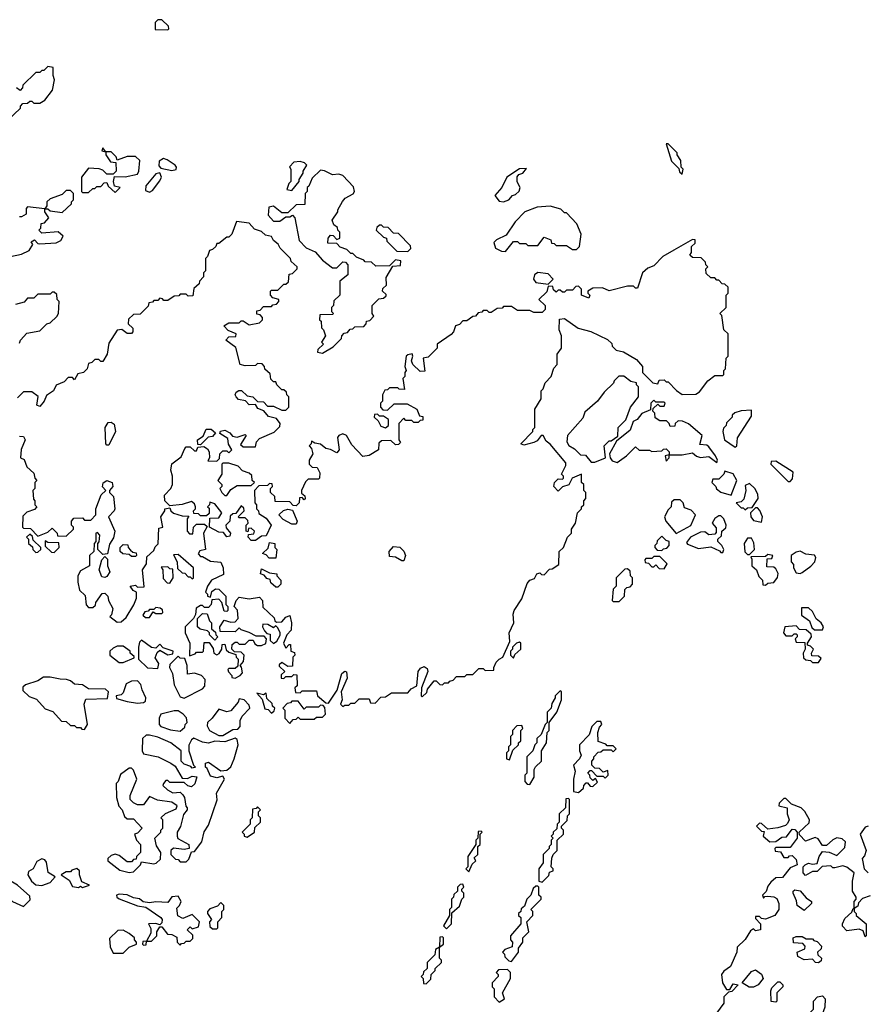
# Model space of a CAD drawing. Extents: x 2206940 to 2356632, y 511582 to 673215.
# Tile 197 of 228: x 2322156 to 2326325, y 616989 to 621830. Entities that reach past the tile are written whole.
import ezdxf

# ---------------------------------------------------------------- set-up
doc = ezdxf.new("R2010")
doc.units = 0

msp = doc.modelspace()

# ---------------------------------------------------------------- linework, layer by layer
at = {"layer": '0CON10XD'}
for points in [[(2322885, 621780), (2322890, 621785), (2322888.3, 621798.3), (2322855, 621830), (2322835, 621830), (2322823, 621817), (2322821.7, 621781.7), (2322885, 621780)], [(2322096.4, 621333.6), (2322160, 621395), (2322160, 621405), (2322171.7, 621418.3), (2322195, 621420), (2322205, 621430), (2322215, 621430), (2322225, 621420), (2322255, 621420), (2322280, 621435), (2322317, 621483), (2322327.5, 621535), (2322320, 621555), (2322320, 621595), (2322295, 621600), (2322275, 621580), (2322265, 621580), (2322255, 621570), (2322235, 621570), (2322171.7, 621508.3), (2322170, 621495), (2322158.3, 621481.7), (2322140, 621495)], [(2322625, 620980), (2322650, 621005), (2322621.7, 621011.7), (2322617.5, 621035), (2322621.7, 621058.3), (2322675, 621057.5), (2322735, 621070), (2322742.5, 621085), (2322747, 621137), (2322725, 621157.5), (2322685, 621157.5), (2322635, 621140), (2322630, 621155), (2322605, 621180), (2322580, 621180), (2322565, 621200), (2322560, 621185), (2322580, 621180), (2322580, 621165), (2322601.7, 621131.7), (2322628.3, 621128.3), (2322630, 621085), (2322615, 621070), (2322585, 621070), (2322565, 621090), (2322547, 621097), (2322495, 621100), (2322460, 621055), (2322460, 620985), (2322465, 620980), (2322495, 620980), (2322515, 621000), (2322525, 621000), (2322535, 621010), (2322555, 621010), (2322571.7, 621028.3), (2322585, 621030), (2322591.7, 621011.7), (2322625, 620980)], [(2325415, 621070), (2325420, 621095), (2325410, 621105), (2325407, 621137), (2325390, 621165), (2325390, 621175), (2325345, 621220), (2325335, 621220), (2325362.5, 621135), (2325398.3, 621098.3), (2325401.7, 621081.7), (2325415, 621070)], [(2322905, 621089.2), (2322925, 621094.2), (2322927.1, 621105), (2322921.2, 621115), (2322881.2, 621141.2), (2322862.7, 621147.3), (2322842, 621135), (2322840.8, 621110.8), (2322850, 621100), (2322905, 621089.2)], [(2323495, 620990), (2323530, 621035), (2323530, 621045), (2323550, 621075), (2323550, 621085), (2323567.5, 621115), (2323557, 621127), (2323535, 621132.5), (2323505, 621130), (2323483, 621107), (2323490, 621095), (2323490, 621035), (2323480, 621025), (2323470, 620995), (2323495, 620990)], [(2323645, 620190), (2323698.3, 620221.7), (2323738.3, 620261.7), (2323740, 620275), (2323751.7, 620288.3), (2323768.3, 620291.7), (2323781.7, 620308.3), (2323795, 620310), (2323805, 620320), (2323848.3, 620321.7), (2323860, 620335), (2323861.7, 620348.3), (2323878.3, 620351.7), (2323898.3, 620371.7), (2323890, 620385), (2323890, 620425), (2323921.7, 620458.3), (2323945, 620460), (2323958.3, 620471.7), (2323958.3, 620478.3), (2323940, 620495), (2323941.7, 620508.3), (2323960, 620525), (2323958.3, 620561.7), (2323991.7, 620618.3), (2324028.3, 620621.7), (2324030, 620645), (2324005, 620650), (2323975, 620620), (2323908.3, 620618.3), (2323887, 620637), (2323855, 620640), (2323848.3, 620648.3), (2323811.7, 620661.7), (2323795, 620680), (2323785, 620680), (2323765, 620700), (2323731.7, 620711.7), (2323715, 620730), (2323671.7, 620731.7), (2323672.5, 620755), (2323685, 620770), (2323698.3, 620768.3), (2323715, 620750), (2323730, 620755), (2323730, 620785), (2323720, 620795), (2323718.3, 620808.3), (2323701.7, 620821.7), (2323692.5, 620845), (2323720, 620885), (2323720, 620895), (2323743.6, 620936.4), (2323757, 620953), (2323796.4, 620973.6), (2323802.5, 620985), (2323798.3, 621008.3), (2323745, 621063.3), (2323725, 621070), (2323695, 621067.5), (2323655, 621087.5), (2323635, 621090), (2323595, 621050), (2323578.3, 621011.7), (2323570, 621005), (2323570, 620985), (2323560, 620975), (2323558.3, 620921.7), (2323515, 620920), (2323475, 620880), (2323445, 620880), (2323405, 620912.5), (2323381.7, 620908.3), (2323378.3, 620868.3), (2323405, 620840), (2323435, 620840), (2323465, 620860), (2323485, 620860), (2323498.3, 620868.3), (2323510, 620855), (2323530, 620745), (2323565, 620707.5), (2323609.3, 620689.3), (2323645, 620647.5), (2323695, 620610), (2323715, 620610), (2323745, 620640), (2323758.3, 620638.3), (2323770, 620625), (2323770, 620575), (2323730, 620545), (2323730, 620475), (2323701.7, 620448.3), (2323700, 620425), (2323690, 620415), (2323690, 620395), (2323700, 620385), (2323695, 620380), (2323631.7, 620378.3), (2323630, 620355), (2323638.3, 620348.3), (2323640, 620315), (2323650, 620305), (2323660, 620275), (2323640, 620245), (2323650, 620235), (2323621.7, 620208.3), (2323620, 620195), (2323645, 620190)], [(2324535, 620933.8), (2324562.5, 620945), (2324580, 620965), (2324595, 620970), (2324613, 620987), (2324617.5, 621005), (2324603, 621033), (2324603, 621057), (2324611.7, 621068.3), (2324630, 621075), (2324648.3, 621098.3), (2324615, 621097.5), (2324552.5, 621055), (2324527.5, 621005), (2324492.5, 620965), (2324515, 620937.5), (2324535, 620933.8)], [(2322795, 620981.2), (2322809.5, 620990.5), (2322845, 621037.5), (2322853.3, 621055), (2322845, 621077.5), (2322825, 621072.5), (2322776.4, 621013.6), (2322775, 620990), (2322795, 620981.2)], [(2322110, 620665), (2322165, 620677.5), (2322202.5, 620695), (2322220, 620725), (2322212.5, 620737.5), (2322228.3, 620748.3), (2322245, 620730), (2322255, 620727.5), (2322335, 620732.5), (2322357.5, 620745), (2322370, 620765), (2322345, 620787.5), (2322265, 620780), (2322250, 620795), (2322260, 620805), (2322261.7, 620828.3), (2322278.3, 620831.7), (2322300, 620855), (2322280, 620885), (2322280, 620900), (2322295, 620900), (2322305, 620890), (2322365, 620882.5), (2322410, 620925), (2322410, 620935), (2322420, 620945), (2322420, 620975), (2322405, 620990), (2322385, 620990), (2322365, 620970), (2322305, 620950), (2322290, 620935), (2322290, 620915), (2322280, 620900), (2322195, 620910), (2322188.3, 620901.7), (2322187, 620873), (2322165, 620860), (2322155, 620860)], [(2324545, 620690), (2324585, 620740), (2324605, 620740), (2324615, 620730), (2324645, 620730), (2324655, 620720), (2324705, 620720), (2324735, 620760), (2324768.3, 620748.3), (2324771.7, 620731.7), (2324785, 620730), (2324795, 620720), (2324845, 620720), (2324875, 620700), (2324895, 620700), (2324910, 620715), (2324917.5, 620775), (2324896.4, 620826.4), (2324845, 620880), (2324835, 620880), (2324818.3, 620898.3), (2324765, 620912.5), (2324701.7, 620908.3), (2324640, 620885), (2324593.6, 620836.4), (2324549.3, 620770.7), (2324501.7, 620748.3), (2324487.5, 620735), (2324497, 620707), (2324525, 620692.5), (2324545, 620690)], [(2323425, 620500), (2323455, 620530), (2323465, 620530), (2323478.3, 620541.7), (2323481.7, 620578.3), (2323498.3, 620581.7), (2323520, 620605), (2323520, 620615), (2323491.7, 620641.7), (2323487.5, 620655), (2323437, 620707), (2323426.4, 620726.4), (2323404.1, 620744.1), (2323393.6, 620763.6), (2323365, 620771.2), (2323345, 620788), (2323310.3, 620800.3), (2323285, 620830), (2323223, 620837), (2323200, 620775), (2323185, 620760), (2323175, 620760), (2323135, 620730), (2323125, 620730), (2323120, 620715), (2323105, 620700), (2323090, 620695), (2323080, 620665), (2323070, 620655), (2323070, 620595), (2323060, 620585), (2323060, 620565), (2323040, 620545), (2323038.3, 620531.7), (2323011.7, 620508.3), (2323008.3, 620471.7), (2322985, 620470), (2322975, 620480), (2322945, 620480), (2322938.3, 620471.7), (2322915, 620470), (2322885, 620450), (2322865, 620450), (2322858.3, 620458.3), (2322845, 620460), (2322835, 620450), (2322815, 620450), (2322808.3, 620441.7), (2322791.7, 620438.3), (2322788.3, 620421.7), (2322748.3, 620381.7), (2322715, 620380), (2322691.7, 620358.3), (2322690, 620335), (2322712.5, 620312.5), (2322712.5, 620295), (2322705, 620287.5), (2322685, 620286.7), (2322657.5, 620307.5), (2322635, 620303.3), (2322595, 620240), (2322586.7, 620185), (2322565, 620150), (2322555, 620150), (2322545, 620160), (2322525, 620160), (2322510, 620145), (2322495, 620140), (2322487, 620113), (2322470, 620095), (2322441.7, 620088.3), (2322425, 620060), (2322415, 620070), (2322395, 620070), (2322375, 620050), (2322335, 620032.5), (2322322.5, 620005), (2322287.5, 619982.5), (2322276.1, 619953.9), (2322255, 619927.5), (2322240, 619935), (2322247.5, 619977.5), (2322215, 620000), (2322175, 620000), (2322145, 619970)], [(2324065, 620690), (2324080, 620705), (2324078.3, 620718.3), (2324018.3, 620778.3), (2323995, 620780), (2323968.3, 620808.3), (2323945, 620810), (2323935, 620820), (2323925, 620820), (2323911.7, 620808.3), (2323910, 620795), (2323945, 620760), (2323960, 620755), (2323961.7, 620741.7), (2324011.7, 620691.7), (2324065, 620690)], [(2323745, 618452.5), (2323755, 618460), (2323775, 618460), (2323785, 618470), (2323805, 618470), (2323825, 618490), (2323875, 618490), (2323881.7, 618471.7), (2323905, 618470), (2323931.7, 618498.3), (2323955, 618500), (2323985, 618520), (2324065, 618520), (2324080.7, 618539.3), (2324110, 618555), (2324115.8, 618625), (2324128.1, 618641.9), (2324145, 618650), (2324160.5, 618640.5), (2324164, 618625), (2324132.5, 618545), (2324130, 618505), (2324135, 618500), (2324158.3, 618521.7), (2324161.7, 618538.3), (2324195, 618580), (2324205, 618580), (2324221.7, 618561.7), (2324235, 618560), (2324245, 618570), (2324265, 618570), (2324271.7, 618578.3), (2324288.3, 618581.7), (2324305, 618600), (2324345, 618600), (2324355, 618610), (2324385, 618610), (2324415, 618640), (2324435, 618640), (2324445, 618630), (2324488.3, 618631.7), (2324487.5, 618645), (2324499.3, 618670.7), (2324513.8, 618686.2), (2324532.5, 618695), (2324567, 618773), (2324563.3, 618815), (2324586.1, 618863.9), (2324582.5, 618907.5), (2324587.5, 618925), (2324625, 618982.5), (2324651.4, 619058.6), (2324665, 619073.8), (2324687.5, 619082.5), (2324700, 619105), (2324715, 619110), (2324721.7, 619101.7), (2324735, 619100), (2324761.7, 619128.3), (2324775, 619130), (2324808.3, 619151.7), (2324810, 619215), (2324830, 619235), (2324850, 619285), (2324870, 619305), (2324870, 619325), (2324890, 619355), (2324900, 619405), (2324920, 619425), (2324920, 619435), (2324930, 619445), (2324930, 619465), (2324940, 619475), (2324940, 619505), (2324930, 619515), (2324930, 619545), (2324920, 619555), (2324920, 619595), (2324873.8, 619576.2), (2324857.7, 619542.3), (2324826.4, 619533.6), (2324805, 619512.5), (2324782.5, 619535), (2324786.7, 619555), (2324805, 619572.5), (2324825, 619570), (2324830, 619575), (2324830, 619585), (2324820, 619595), (2324841.7, 619638.3), (2324841.7, 619651.7), (2324765, 619742.5), (2324745, 619757.5), (2324730, 619785), (2324720, 619785), (2324701.2, 619758.8), (2324685, 619751.2), (2324635, 619737.5), (2324620, 619745), (2324680, 619805), (2324680, 619815), (2324690, 619825), (2324690, 619915), (2324720, 619965), (2324720, 620005), (2324730, 620015), (2324740, 620045), (2324770, 620075), (2324783, 620117), (2324800, 620135), (2324800, 620185), (2324820, 620215), (2324820, 620275), (2324810, 620305), (2324811.7, 620358.3), (2324835, 620360), (2324903, 620313), (2324965, 620297.5), (2325047, 620257), (2325068.3, 620238.3), (2325070, 620225), (2325090, 620205), (2325125, 620197.5), (2325190, 620160), (2325220, 620125), (2325220, 620095), (2325270, 620045), (2325295, 620040), (2325301.7, 620058.3), (2325325, 620060), (2325335, 620050), (2325345, 620050), (2325387, 620007), (2325415, 619987.5), (2325481.7, 619988.3), (2325499.3, 620000.7), (2325540, 620055), (2325575, 620080), (2325615, 620080), (2325620, 620085), (2325620, 620105), (2325627.5, 620112.5), (2325630, 620165), (2325640, 620175), (2325640, 620285), (2325620, 620305), (2325610, 620375), (2325600, 620385), (2325630, 620415), (2325630, 620475), (2325640, 620485), (2325640, 620515), (2325625, 620530), (2325611.7, 620531.7), (2325595, 620550), (2325585, 620550), (2325575, 620560), (2325555, 620560), (2325531.7, 620581.7), (2325530, 620605), (2325540, 620615), (2325530, 620625), (2325528.3, 620638.3), (2325508.3, 620658.3), (2325465, 620660), (2325451.7, 620671.7), (2325460, 620685), (2325460, 620715), (2325478.3, 620731.7), (2325478.3, 620748.3), (2325465, 620750), (2325373, 620697), (2325320, 620665), (2325275, 620620), (2325245, 620607.5), (2325220, 620585), (2325195, 620510), (2325185, 620510), (2325175, 620520), (2325145, 620520), (2325055, 620497.5), (2325021.7, 620511.7), (2324975, 620510), (2324950, 620495), (2324950, 620485), (2324960, 620475), (2324955, 620460), (2324920, 620475), (2324920, 620505), (2324905, 620520), (2324891.7, 620518.3), (2324875, 620500), (2324845, 620500), (2324835, 620490), (2324825, 620490), (2324815, 620500), (2324805, 620500), (2324795, 620490), (2324781.7, 620501.7), (2324778.3, 620518.3), (2324755, 620520), (2324748.3, 620491.7), (2324710, 620455), (2324740, 620425), (2324740, 620405), (2324725, 620390), (2324685, 620390), (2324665, 620400), (2324605, 620400), (2324575, 620420), (2324535, 620420), (2324528.3, 620411.7), (2324505, 620410), (2324475, 620390), (2324465, 620390), (2324455, 620400), (2324435, 620400), (2324428.3, 620391.7), (2324411.7, 620388.3), (2324398.3, 620371.7), (2324385, 620370), (2324355, 620350), (2324335, 620350), (2324318.3, 620331.7), (2324300, 620325), (2324290, 620295), (2324278.3, 620281.7), (2324210, 620235), (2324210, 620215), (2324165, 620170), (2324140, 620165), (2324148.3, 620101.7), (2324125, 620100), (2324090, 620135), (2324082.5, 620152.5), (2324090, 620175), (2324086.4, 620186.4), (2324065, 620182.5), (2324057.5, 620175), (2324050, 620125), (2324057.5, 620105), (2324050, 620095), (2324050, 620075), (2324040, 620065), (2324048.3, 620011.7), (2324023, 620013), (2324015, 620020), (2323975, 620020), (2323965, 620010), (2323951.7, 620008.3), (2323940, 619985), (2323940, 619955), (2323930, 619945), (2323930, 619925), (2323941.7, 619911.7), (2323965, 619910), (2323998.3, 619941.7), (2324061.7, 619941.7), (2324110, 619915), (2324121.7, 619881.7), (2324138.3, 619878.3), (2324138.3, 619861.7), (2324125, 619860), (2324115, 619850), (2324095, 619850), (2324085, 619860), (2324055, 619860), (2324045, 619870), (2324020, 619845), (2324020, 619765), (2324028.3, 619751.7), (2324018.3, 619741.7), (2324005, 619740), (2323981.7, 619761.7), (2323935, 619760), (2323922.5, 619747.5), (2323920, 619715), (2323875, 619686.7), (2323843, 619683), (2323789.3, 619739.3), (2323762.5, 619785), (2323745, 619793.3), (2323725, 619786.2), (2323718.8, 619775), (2323727.5, 619715), (2323715, 619700), (2323685, 619717.5), (2323661.9, 619721.9), (2323635, 619743.3), (2323607.5, 619747.5), (2323591.7, 619758.3), (2323590, 619745), (2323580, 619735), (2323591.7, 619721.7), (2323597.5, 619695), (2323580, 619665), (2323580, 619645), (2323595, 619630), (2323618.3, 619628.3), (2323631.7, 619601.7), (2323630, 619575), (2323625, 619570), (2323575, 619570), (2323561.7, 619558.3), (2323542.5, 619515), (2323542.5, 619502.5), (2323558.3, 619488.3), (2323560, 619475), (2323555, 619470), (2323545, 619480), (2323531.7, 619478.3), (2323530, 619455), (2323515, 619440), (2323501.7, 619441.7), (2323485, 619460), (2323411.7, 619461.7), (2323410, 619485), (2323390, 619505), (2323390, 619525), (2323400, 619535), (2323398.3, 619548.3), (2323385, 619550), (2323375, 619540), (2323331.7, 619538.3), (2323310, 619515), (2323312.5, 619455), (2323320, 619445), (2323320, 619425), (2323330, 619415), (2323331.7, 619401.7), (2323368.3, 619378.3), (2323392.5, 619345), (2323368.3, 619291.7), (2323345, 619290), (2323315, 619270), (2323295, 619270), (2323280, 619285), (2323281.7, 619298.3), (2323308.3, 619301.7), (2323310, 619315), (2323295, 619330), (2323281.7, 619328.3), (2323278.3, 619311.7), (2323270, 619315), (2323270, 619345), (2323280, 619355), (2323278.3, 619368.3), (2323265, 619380), (2323235, 619380), (2323230, 619385), (2323260, 619415), (2323258.3, 619428.3), (2323245, 619440), (2323218.3, 619401.7), (2323205, 619400), (2323191.7, 619388.3), (2323190, 619365), (2323170, 619345), (2323171.7, 619331.7), (2323192.5, 619305), (2323189.3, 619290.7), (2323175, 619287.5), (2323158.3, 619308.3), (2323135, 619310), (2323090, 619335), (2323091.7, 619378.3), (2323135, 619380), (2323150, 619405), (2323115, 619450), (2323091.7, 619458.3), (2323090, 619445), (2323080, 619435), (2323087.5, 619427.5), (2323087.5, 619402.5), (2323075, 619390), (2323045, 619390), (2323035, 619400), (2323011.7, 619401.7), (2323010, 619415), (2323020, 619425), (2323020, 619435), (2323015, 619450), (2323001.7, 619461.7), (2322955, 619446.7), (2322895, 619440), (2322870, 619465), (2322868.3, 619491.7), (2322900, 619525), (2322907.5, 619545), (2322907.5, 619585), (2322900, 619615), (2322903.8, 619646.2), (2322949.3, 619680.7), (2322968.3, 619721.7), (2322975, 619730), (2322995, 619730), (2323015, 619710), (2323025, 619710), (2323031.7, 619728.3), (2323061.7, 619731.7), (2323079.3, 619719.3), (2323087.5, 619705), (2323090, 619675), (2323081.7, 619661.7), (2323125, 619660), (2323138.3, 619671.7), (2323140, 619695), (2323155, 619710), (2323175, 619710), (2323185, 619700), (2323200, 619715), (2323183, 619743), (2323180, 619770), (2323140, 619795), (2323143, 619807), (2323165, 619812.5), (2323189.3, 619799.3), (2323203, 619783), (2323225, 619777.5), (2323265, 619790), (2323270, 619785), (2323241.7, 619741.7), (2323255, 619730), (2323315, 619730), (2323320, 619755), (2323335, 619770), (2323408.3, 619801.7), (2323435, 619830), (2323437.5, 619845), (2323418.3, 619868.3), (2323379.3, 619879.3), (2323356.1, 619906.1), (2323327.5, 619917.5), (2323315, 619937.5), (2323285, 619936.2), (2323266.1, 619956.1), (2323232.9, 619962.9), (2323220, 619975), (2323216, 619985), (2323221.4, 619998.6), (2323233, 620007), (2323247, 620007), (2323275, 619980), (2323302.5, 619975), (2323325, 619952.5), (2323355, 619951.2), (2323375, 619930), (2323405, 619930), (2323445, 619910), (2323465, 619910), (2323480, 619925), (2323480, 619975), (2323470, 619985), (2323468.3, 619998.3), (2323455, 620010), (2323445, 620010), (2323420, 620035), (2323415, 620050), (2323405, 620050), (2323391.7, 620061.7), (2323388.3, 620088.3), (2323361.7, 620111.7), (2323360, 620125), (2323348.3, 620138.3), (2323325, 620140), (2323315, 620130), (2323265, 620127.5), (2323240, 620135), (2323218.3, 620218.3), (2323170, 620255), (2323185, 620270), (2323218.3, 620271.7), (2323220, 620285), (2323181.7, 620301.7), (2323160, 620325), (2323185, 620340), (2323235, 620340), (2323245, 620350), (2323255, 620350), (2323285, 620330), (2323335, 620340), (2323350, 620355), (2323350, 620365), (2323338.3, 620378.3), (2323321.7, 620381.7), (2323321.7, 620398.3), (2323338.3, 620401.7), (2323355, 620420), (2323395, 620420), (2323401.7, 620428.3), (2323418.3, 620431.7), (2323430, 620445), (2323430, 620455), (2323401.7, 620461.7), (2323390, 620475), (2323390, 620495), (2323395, 620500), (2323425, 620500)], [(2324755, 620530), (2324780, 620555), (2324755, 620580), (2324705, 620587.5), (2324687.5, 620575), (2324682.5, 620555), (2324695, 620537.5), (2324755, 620530)], [(2322155, 620240), (2322160, 620255), (2322191.7, 620288.3), (2322255, 620300), (2322290, 620335), (2322305, 620340), (2322339.3, 620370.7), (2322347.5, 620385), (2322350, 620445), (2322340, 620455), (2322338.3, 620478.3), (2322325, 620490), (2322315, 620490), (2322305, 620480), (2322245, 620480), (2322225, 620460), (2322195, 620460), (2322178.3, 620441.7), (2322135, 620430)], [(2324985, 619654.3), (2325037.5, 619675), (2325030, 619735), (2325055, 619760), (2325065, 619760), (2325098.3, 619781.7), (2325100, 619825), (2325137, 619863), (2325160, 619925), (2325200, 619975), (2325200, 620025), (2325190, 620035), (2325190, 620045), (2325161.7, 620051.7), (2325127, 620077), (2325103, 620077), (2325080, 620055), (2325076.4, 620043.6), (2325030.7, 619999.3), (2324997.5, 619955), (2324935, 619900), (2324925, 619870), (2324850, 619785), (2324847.5, 619755), (2324857, 619737), (2324885, 619720), (2324915, 619690), (2324938.3, 619688.3), (2324967.5, 619655), (2324985, 619654.3)], [(2325585, 619652.5), (2325587.5, 619665), (2325577.5, 619685), (2325545, 619730), (2325535, 619737.5), (2325501.7, 619741.7), (2325512.5, 619785), (2325445, 619842.5), (2325416.4, 619856.4), (2325395, 619857.5), (2325380, 619845), (2325378.3, 619831.7), (2325355, 619830), (2325350, 619845), (2325337, 619857), (2325305, 619857.5), (2325281.7, 619871.7), (2325280, 619895), (2325270, 619905), (2325271.7, 619918.3), (2325295, 619940), (2325305, 619930), (2325325, 619930), (2325330, 619945), (2325325, 619950), (2325285, 619950), (2325275, 619960), (2325260, 619945), (2325258.3, 619911.7), (2325216.4, 619893.6), (2325192.5, 619865), (2325172.5, 619855), (2325158.3, 619811.7), (2325091.7, 619758.3), (2325057.5, 619695), (2325060, 619675), (2325070.5, 619660.5), (2325095, 619653.3), (2325140, 619685), (2325185, 619730), (2325203, 619713), (2325253, 619713), (2325265, 619707.5), (2325315, 619710), (2325321.7, 619718.3), (2325335, 619720), (2325350, 619705), (2325350, 619690), (2325330, 619685), (2325335, 619660), (2325350, 619675), (2325350, 619690), (2325415, 619690), (2325465, 619700), (2325485, 619683.3), (2325505, 619676.7), (2325545, 619682.5), (2325585, 619652.5)], [(2323955, 619822.5), (2323970, 619835), (2323970, 619865), (2323945, 619880), (2323925, 619880), (2323915, 619890), (2323901.7, 619888.3), (2323900, 619875), (2323918.3, 619858.3), (2323931.7, 619831.7), (2323955, 619822.5)], [(2325675, 619727.5), (2325682.5, 619735), (2325686.2, 619773.8), (2325755, 619880), (2325755, 619910), (2325705, 619907.5), (2325673, 619897), (2325660, 619885), (2325660, 619875), (2325631.7, 619848.3), (2325630, 619835), (2325618.3, 619821.7), (2325613.8, 619805), (2325623.3, 619765), (2325675, 619727.5)], [(2322595, 619737.5), (2322585, 619737.5), (2322580, 619745), (2322576.2, 619825), (2322590.8, 619849.2), (2322605, 619851.2), (2322620.7, 619840.7), (2322626.7, 619805), (2322595, 619737.5)], [(2322155, 619782.5), (2322175, 619780), (2322182.5, 619765), (2322163, 619717), (2322160, 619675), (2322178.3, 619668.3), (2322191.7, 619631.7), (2322225, 619600), (2322230, 619575), (2322240, 619565), (2322230, 619555), (2322230, 619525), (2322220, 619515), (2322223, 619473), (2322230, 619465), (2322230, 619445), (2322240, 619435), (2322228.3, 619421.7), (2322191.7, 619408.3), (2322171.7, 619388.3), (2322170, 619335), (2322175, 619330), (2322208.3, 619328.3), (2322245, 619290), (2322295, 619310), (2322315, 619330), (2322340, 619305), (2322341.7, 619291.7), (2322385, 619290), (2322420, 619325), (2322420, 619335), (2322410, 619345), (2322410, 619365), (2322421.7, 619378.3), (2322465, 619380), (2322475, 619370), (2322505, 619370), (2322530, 619395), (2322530, 619425), (2322556.4, 619493.6), (2322580, 619515), (2322563, 619533), (2322566.4, 619553.6), (2322585, 619563.8), (2322610, 619555), (2322613.8, 619535), (2322597.5, 619515), (2322597.5, 619505), (2322617.5, 619485), (2322624, 619425), (2322621.2, 619415), (2322592.5, 619385), (2322623.3, 619315), (2322617, 619283), (2322598.3, 619251.7), (2322587, 619203), (2322565, 619200), (2322540, 619225), (2322540, 619255), (2322547, 619263), (2322550, 619295), (2322538.3, 619308.3), (2322530, 619305), (2322530, 619265), (2322522.5, 619255), (2322520, 619215), (2322500, 619195), (2322500, 619145), (2322455, 619120), (2322442.5, 619095), (2322442.5, 619065), (2322450, 619025), (2322478.3, 618998.3), (2322483, 618953), (2322495, 618940), (2322515, 618940), (2322528.3, 618951.7), (2322530, 618965), (2322561.7, 619008.3), (2322575, 619010), (2322590, 618995), (2322592.5, 618975), (2322613.3, 618935), (2322607, 618903), (2322600, 618895), (2322635, 618867.5), (2322655, 618870), (2322679.3, 618890.7), (2322717, 618953)], [(2323045, 619740), (2323031.7, 619741.7), (2323030, 619765), (2323058.3, 619781.7), (2323073.6, 619816.4), (2323097, 619817), (2323118.3, 619798.3), (2323105, 619780), (2323083, 619777), (2323045, 619740)], [(2323175, 619490), (2323195, 619520), (2323225, 619540), (2323295, 619540), (2323310, 619555), (2323300, 619565), (2323298.3, 619588.3), (2323285, 619600), (2323251.7, 619611.7), (2323230, 619635), (2323185, 619650), (2323155, 619650), (2323150, 619645), (2323150, 619595), (2323130, 619565), (2323150, 619545), (2323150, 619535), (2323140, 619525), (2323150, 619505), (2323165, 619490), (2323175, 619490)], [(2325945, 619560), (2325957, 619573), (2325960, 619605), (2325875, 619660), (2325851.7, 619658.3), (2325850, 619645), (2325935, 619560), (2325945, 619560)], [(2325655, 619492.5), (2325683.8, 619565), (2325665, 619596.7), (2325625, 619610), (2325620, 619595), (2325595, 619570), (2325565, 619570), (2325560, 619555), (2325580, 619535), (2325583.3, 619523.3), (2325605, 619507.5), (2325655, 619492.5)], [(2325725, 619420), (2325735, 619430), (2325758.3, 619431.7), (2325787.5, 619475), (2325786.4, 619496.4), (2325772.5, 619525), (2325745, 619548.8), (2325725, 619540), (2325726.7, 619515), (2325718.3, 619471.7), (2325705, 619460), (2325680, 619455), (2325705, 619430), (2325715, 619430), (2325725, 619420)], [(2325385, 619303.8), (2325457.7, 619342.3), (2325480, 619395), (2325458.3, 619418.3), (2325425, 619430), (2325420, 619455), (2325405, 619470), (2325375, 619470), (2325361.7, 619458.3), (2325360, 619435), (2325345, 619420), (2325327.5, 619385), (2325333.3, 619365), (2325385, 619303.8)], [(2322717, 618953), (2322730, 618985), (2322730, 619015), (2322713.6, 619023.6), (2322700, 619045), (2322725, 619050), (2322735, 619040), (2322768.3, 619041.7), (2322760, 619125), (2322780, 619155), (2322781.7, 619188.3), (2322815, 619220), (2322821.7, 619238.3), (2322837, 619253), (2322840, 619330), (2322860, 619335), (2322850, 619385), (2322870, 619415), (2322870, 619425), (2322895, 619430), (2322900, 619415), (2322913, 619403), (2322955, 619390), (2322988.3, 619388.3), (2322980, 619375), (2322980, 619315), (2322991.7, 619301.7), (2323008.3, 619301.7), (2323010, 619335), (2323025, 619350), (2323065, 619350), (2323078.3, 619338.3), (2323060, 619305), (2323070, 619225), (2323041.7, 619218.3), (2323033, 619203), (2323045, 619190), (2323055, 619190), (2323095, 619167.5), (2323145, 619162.5), (2323157.5, 619135), (2323158.3, 619101.7), (2323100, 619075), (2323080, 619045), (2323070, 619015), (2323080, 619005), (2323080, 618995), (2323095, 618990), (2323101.7, 619018.3), (2323118.3, 619031.7), (2323135, 619030), (2323170, 618995), (2323170, 618955), (2323180, 618945), (2323180, 618925), (2323175, 618920), (2323161.7, 618921.7), (2323150, 618965), (2323135, 618980), (2323101.7, 618978.3), (2323097.5, 618955), (2323085, 618940), (2323065, 618940), (2323055, 618950), (2323045, 618950), (2323023.6, 618936.4), (2323020, 618905), (2323010, 618885), (2322970, 618845), (2322970, 618815), (2322992.5, 618765), (2322991.7, 618701.7), (2323018.3, 618711.7), (2323025, 618720), (2323055, 618720), (2323060, 618725), (2323063, 618767), (2323088.3, 618768.3), (2323107.5, 618737.5), (2323110, 618715), (2323125, 618707.5), (2323136.4, 618713.6), (2323150, 618735), (2323151.7, 618758.3), (2323165, 618760), (2323171.7, 618731.7), (2323185, 618720), (2323218.3, 618708.3), (2323220, 618695), (2323230, 618685), (2323228.3, 618651.7), (2323215, 618640), (2323185, 618640), (2323180, 618635), (2323183, 618623), (2323200, 618605), (2323200, 618595), (2323215, 618592.5), (2323240, 618605), (2323251.7, 618618.3), (2323247, 618647), (2323240, 618655), (2323257.5, 618675), (2323260, 618705), (2323245, 618720), (2323211.7, 618721.7), (2323200, 618735), (2323201.7, 618758.3), (2323215, 618770), (2323225, 618770), (2323235, 618760), (2323265, 618760), (2323285, 618780), (2323305, 618780), (2323311.7, 618761.7), (2323325, 618752.5), (2323345, 618752.5), (2323366.4, 618763.6), (2323370, 618785), (2323358.3, 618798.3), (2323318.3, 618798.3), (2323285, 618817.5), (2323245, 618830), (2323235, 618840), (2323215, 618820), (2323141.7, 618821.7), (2323140, 618845), (2323161.7, 618878.3), (2323195, 618867.5), (2323215, 618870), (2323230, 618885), (2323227, 618927), (2323210, 618945), (2323220, 618975), (2323235, 618990), (2323285, 618982.5), (2323335, 618990), (2323350, 618975), (2323351.7, 618941.7), (2323408.3, 618888.3), (2323410, 618875), (2323418.3, 618868.3), (2323445, 618868.8), (2323465, 618892.5), (2323485, 618900), (2323493.6, 618863.6), (2323491.7, 618828.3), (2323470, 618805), (2323453.3, 618765), (2323465, 618740), (2323481.7, 618758.3), (2323488.3, 618758.3), (2323490, 618725), (2323508.3, 618718.3), (2323510, 618705), (2323500, 618695), (2323498.3, 618651.7), (2323475, 618650), (2323445, 618670), (2323431.7, 618658.3), (2323431.7, 618651.7), (2323460, 618625), (2323441.7, 618608.3), (2323441.7, 618591.7), (2323455, 618590), (2323465, 618600), (2323495, 618600), (2323505, 618610), (2323518.3, 618608.3), (2323520, 618555), (2323510, 618545), (2323511.7, 618521.7), (2323535, 618520), (2323545, 618530), (2323615, 618530), (2323620, 618505), (2323661.7, 618471.7), (2323675, 618470), (2323717, 618533), (2323740, 618615), (2323755, 618626.2), (2323763.8, 618623.8), (2323767, 618593), (2323737.5, 618525), (2323742.5, 618485), (2323733.8, 618463.8), (2323745, 618452.5)], [(2323515, 619350), (2323495, 619350), (2323451.7, 619371.7), (2323430, 619395), (2323453, 619417), (2323475, 619422.5), (2323498.3, 619418.3), (2323520, 619365), (2323515, 619350)], [(2325615, 619210), (2325620, 619225), (2325610, 619245), (2325590, 619265), (2325590, 619275), (2325608.3, 619291.7), (2325610, 619315), (2325628.3, 619331.7), (2325630, 619345), (2325620, 619375), (2325605, 619390), (2325595, 619390), (2325575, 619376.7), (2325562.5, 619355), (2325581.7, 619331.7), (2325581.7, 619308.3), (2325575, 619300), (2325545, 619297.5), (2325525, 619312.5), (2325505, 619310), (2325454.5, 619285.5), (2325435, 619260), (2325440.5, 619250.5), (2325495, 619230), (2325555, 619237.5), (2325598.3, 619218.3), (2325605, 619210), (2325615, 619210)], [(2325805, 619360), (2325810, 619385), (2325797, 619417), (2325785, 619430), (2325775, 619430), (2325750, 619405), (2325752.5, 619385), (2325765, 619367.5), (2325805, 619360)], [(2322235, 619210), (2322245, 619212.5), (2322260, 619225), (2322260, 619235), (2322221.7, 619271.7), (2322218.3, 619288.3), (2322205, 619300), (2322190, 619285), (2322200, 619275), (2322200, 619255), (2322218.3, 619238.3), (2322220, 619225), (2322235, 619210)], [(2322325, 619210), (2322350, 619235), (2322348.3, 619258.3), (2322295, 619260), (2322281.7, 619268.3), (2322281.7, 619241.7), (2322311.7, 619211.7), (2322325, 619210)], [(2322725, 619190), (2322705, 619190), (2322695, 619200), (2322663, 619203), (2322650, 619215), (2322650, 619235), (2322665, 619250), (2322688.3, 619248.3), (2322690, 619235), (2322701.7, 619221.7), (2322711.7, 619211.7), (2322728.3, 619208.3), (2322730, 619195), (2322725, 619190)], [(2323415, 619182.5), (2323383, 619183), (2323368.3, 619198.3), (2323350, 619205), (2323378.3, 619231.7), (2323385, 619260), (2323410, 619255), (2323410, 619235), (2323420, 619225), (2323415, 619182.5)], [(2325315, 619220), (2325321.7, 619228.3), (2325338.3, 619231.7), (2325350, 619245), (2325350, 619265), (2325335, 619270), (2325315, 619290), (2325291.7, 619268.3), (2325290, 619255), (2325280, 619245), (2325280, 619235), (2325291.7, 619221.7), (2325315, 619220)], [(2325745, 619200), (2325770, 619225), (2325767, 619257), (2325755, 619280), (2325735, 619280), (2325720, 619255), (2325723, 619213), (2325735, 619200), (2325745, 619200)], [(2323005, 619080), (2323010, 619085), (2323010, 619135), (2322935, 619200), (2322911.7, 619198.3), (2322930, 619165), (2322931.7, 619131.7), (2322955, 619110), (2322968.3, 619108.3), (2322985, 619090), (2322995, 619090), (2323005, 619080)], [(2324045, 619170), (2324035, 619170), (2324005, 619187.5), (2323975, 619190), (2323973.3, 619215), (2323995, 619240), (2324025, 619235.8), (2324045, 619216.7), (2324053.3, 619195), (2324045, 619170)], [(2325825, 619050), (2325835, 619060), (2325865, 619062.5), (2325883, 619087), (2325886.4, 619106.4), (2325875, 619130), (2325865, 619137.5), (2325830, 619140), (2325831.7, 619178.3), (2325855, 619180), (2325860, 619195), (2325835, 619200), (2325825, 619190), (2325751.7, 619188.3), (2325757.5, 619177.5), (2325757.5, 619145), (2325780, 619125), (2325791.7, 619091.7), (2325810, 619075), (2325811.7, 619051.7), (2325825, 619050)], [(2325995, 619107.5), (2326005, 619112.5), (2326047.7, 619142.3), (2326066.1, 619163.9), (2326072.5, 619185), (2326065, 619197.5), (2326022.5, 619202.5), (2325995, 619217.5), (2325975, 619212.5), (2325950, 619195), (2325950, 619165), (2325961.7, 619151.7), (2325962.5, 619135), (2325975, 619110), (2325995, 619107.5)], [(2322575, 619087.5), (2322560.7, 619090.7), (2322547.5, 619125), (2322560, 619175), (2322575, 619190), (2322587, 619177), (2322587.5, 619145), (2322600, 619115), (2322585, 619092.5), (2322575, 619087.5)], [(2325325, 619130), (2325340, 619155), (2325305, 619190), (2325275, 619190), (2325265, 619180), (2325235, 619180), (2325230, 619175), (2325231.7, 619161.7), (2325248.3, 619158.3), (2325265, 619140), (2325275, 619140), (2325285, 619150), (2325301.7, 619131.7), (2325325, 619130)], [(2322895, 619060), (2322910, 619085), (2322908.3, 619128.3), (2322895, 619130), (2322885, 619140), (2322851.7, 619138.3), (2322860, 619125), (2322861.7, 619081.7), (2322881.7, 619061.7), (2322895, 619060)], [(2323425, 619040), (2323415, 619040), (2323391.7, 619061.7), (2323388.3, 619078.3), (2323371.7, 619081.7), (2323358.3, 619098.3), (2323340, 619105), (2323345, 619130), (2323385, 619110), (2323420, 619105), (2323420, 619095), (2323440, 619075), (2323440, 619055), (2323425, 619040)], [(2325105, 618970), (2325130, 618995), (2325131.7, 619028.3), (2325141.7, 619038.3), (2325158.3, 619041.7), (2325170, 619055), (2325170, 619085), (2325160, 619095), (2325158.3, 619118.3), (2325145, 619130), (2325131.7, 619128.3), (2325090, 619085), (2325090, 619045), (2325075, 619030), (2325070, 618975), (2325075, 618970), (2325105, 618970)], [(2322795, 618890), (2322811.7, 618918.3), (2322825, 618910), (2322855, 618910), (2322860, 618915), (2322858.3, 618928.3), (2322847, 618937), (2322825, 618940), (2322815, 618930), (2322795, 618930), (2322788.3, 618921.7), (2322771.7, 618918.3), (2322761.7, 618901.7), (2322775, 618890), (2322795, 618890)], [(2323115, 618780), (2323090, 618805), (2323090, 618815), (2323080, 618825), (2323043, 618833), (2323030, 618845), (2323030, 618885), (2323055, 618910), (2323078.3, 618908.3), (2323090, 618875), (2323100, 618865), (2323100, 618835), (2323118.3, 618818.3), (2323120, 618805), (2323130, 618795), (2323115, 618780)], [(2326105, 618830), (2326110, 618845), (2326097.5, 618865), (2326073.3, 618883.3), (2326055, 618920), (2326035, 618937.5), (2326001.7, 618938.3), (2326001.7, 618901.7), (2326040, 618875), (2326051.7, 618841.7), (2326065, 618830), (2326105, 618830)], [(2323405, 618763.3), (2323420, 618775), (2323437, 618803), (2323437.5, 618815), (2323425, 618840), (2323415, 618850), (2323405, 618840), (2323377, 618857), (2323351.7, 618858.3), (2323350, 618845), (2323360, 618825), (2323371.7, 618811.7), (2323388.3, 618808.3), (2323388.3, 618778.3), (2323405, 618763.3)], [(2326085, 618670), (2326098.3, 618688.3), (2326085, 618700), (2326051.7, 618701.7), (2326050, 618715), (2326060, 618735), (2326045, 618750), (2326030, 618755), (2326030, 618765), (2326050, 618795), (2326048.3, 618808.3), (2326025, 618830), (2325991.7, 618831.7), (2325975, 618850), (2325920, 618845), (2325912.5, 618815), (2325925, 618800), (2325955, 618800), (2325965, 618810), (2325975, 618810), (2325980, 618805), (2325980, 618795), (2325970, 618785), (2325975, 618770), (2326018.3, 618768.3), (2326020, 618735), (2326010, 618715), (2326011.7, 618691.7), (2326023, 618683), (2326045, 618680), (2326055, 618670), (2326085, 618670)], [(2322835, 618640), (2322840, 618665), (2322822.5, 618692.5), (2322831.7, 618718.3), (2322845, 618730), (2322885, 618707.5), (2322908.3, 618711.7), (2322910, 618725), (2322861.7, 618741.7), (2322845, 618760), (2322825, 618740), (2322805, 618742.5), (2322755, 618780), (2322745, 618770), (2322740, 618745), (2322740, 618685), (2322785, 618642.5), (2322835, 618640)], [(2324585, 618690), (2324591.7, 618708.3), (2324620, 618735), (2324620, 618765), (2324615, 618770), (2324600, 618765), (2324580, 618745), (2324580, 618735), (2324570, 618725), (2324570, 618705), (2324585, 618690)], [(2322665, 618670), (2322718.3, 618691.7), (2322718.3, 618698.3), (2322700, 618715), (2322700, 618725), (2322665, 618750), (2322635, 618750), (2322615, 618740), (2322600, 618725), (2322600, 618705), (2322645, 618670), (2322665, 618670)], [(2322965, 618493.3), (2323055, 618540), (2323067, 618553), (2323067.5, 618585), (2323050, 618605), (2323016.4, 618616.4), (2322981.7, 618611.7), (2322980, 618655), (2322968.3, 618688.3), (2322945, 618690), (2322935, 618700), (2322895, 618660), (2322892.5, 618645), (2322907.5, 618615), (2322915, 618560), (2322945, 618500), (2322965, 618493.3)], [(2322475, 618340), (2322490, 618365), (2322472.5, 618465), (2322481.7, 618488.3), (2322588.3, 618491.7), (2322592.5, 618525), (2322578.3, 618538.3), (2322495, 618540), (2322465, 618560), (2322425, 618562.5), (2322405, 618580), (2322386.4, 618586.4), (2322355, 618586.7), (2322305, 618597.5), (2322273, 618597), (2322245, 618580), (2322185, 618560), (2322171.7, 618548.3), (2322171.7, 618531.7), (2322201.7, 618501.7), (2322238.3, 618488.3), (2322281.7, 618441.7), (2322318.3, 618428.3), (2322361.7, 618381.7), (2322385, 618380), (2322405, 618360), (2322425, 618360), (2322435, 618350), (2322455, 618350), (2322461.7, 618341.7), (2322475, 618340)], [(2322735, 618470), (2322765, 618472.5), (2322775, 618480), (2322776.4, 618496.4), (2322757.5, 618535), (2322751.7, 618561.7), (2322735, 618580), (2322705, 618577.5), (2322680, 618565), (2322665, 618520), (2322655, 618510), (2322630, 618505), (2322631.7, 618491.7), (2322685, 618477.5), (2322735, 618470)], [(2323395, 618420), (2323408.3, 618431.7), (2323410, 618445), (2323400, 618455), (2323398.3, 618468.3), (2323371.7, 618491.7), (2323368.3, 618518.3), (2323355, 618510), (2323321.7, 618518.3), (2323348.3, 618488.3), (2323361.7, 618441.7), (2323378.3, 618438.3), (2323395, 618420)], [(2324665, 618070), (2324686.7, 618105), (2324687, 618143), (2324693.3, 618156.7), (2324722.5, 618185), (2324722.5, 618235), (2324747.5, 618275), (2324750, 618325), (2324760, 618335), (2324760, 618375), (2324797.5, 618425), (2324820, 618485), (2324820, 618525), (2324815, 618530), (2324790, 618505), (2324790, 618495), (2324773, 618467), (2324770, 618445), (2324750, 618425), (2324750, 618375), (2324740, 618365), (2324720, 618315), (2324700, 618295), (2324700, 618275), (2324690, 618265), (2324680, 618235), (2324650, 618205), (2324650, 618125), (2324640, 618115), (2324640, 618085), (2324651.7, 618071.7), (2324665, 618070)], [(2323155, 618310), (2323205, 618340), (2323228.3, 618341.7), (2323240, 618355), (2323240, 618385), (2323250, 618405), (2323287.5, 618445), (2323285, 618460), (2323260, 618485), (2323235, 618490), (2323230, 618475), (2323195, 618432.5), (2323175, 618427.5), (2323135, 618440), (2323102.5, 618395), (2323080, 618375), (2323078.3, 618358.3), (2323090, 618335), (2323135, 618310), (2323155, 618310)], [(2323485, 618370), (2323501.7, 618388.3), (2323515, 618390), (2323525, 618400), (2323535, 618390), (2323605, 618390), (2323615, 618400), (2323645, 618400), (2323660, 618415), (2323657.5, 618447.5), (2323648.3, 618458.3), (2323635, 618460), (2323625, 618450), (2323565, 618450), (2323555, 618440), (2323525, 618480), (2323495, 618480), (2323488.3, 618471.7), (2323471.7, 618468.3), (2323450, 618445), (2323460, 618435), (2323460, 618395), (2323485, 618370)], [(2322945, 618332.5), (2322968.3, 618351.7), (2322970, 618365), (2322980, 618375), (2322977, 618397), (2322960, 618415), (2322935, 618432.5), (2322915, 618432.5), (2322850, 618415), (2322842.5, 618395), (2322842.5, 618365), (2322850, 618355), (2322898.3, 618338.3), (2322945, 618332.5)], [(2324905, 618030), (2324928.3, 618051.7), (2324930, 618065), (2324941.7, 618078.3), (2324948.3, 618078.3), (2324961.7, 618061.7), (2324975, 618060), (2324998.3, 618081.7), (2324988.3, 618098.3), (2324975, 618090), (2324961.7, 618101.7), (2324960, 618115), (2324950, 618125), (2324961.7, 618138.3), (2324968.3, 618138.3), (2324995, 618110), (2325025, 618110), (2325035, 618100), (2325050, 618115), (2325048.3, 618138.3), (2325025, 618130), (2325008.3, 618148.3), (2324985, 618150), (2324970, 618165), (2324970, 618185), (2324980, 618195), (2324980, 618205), (2325001.7, 618228.3), (2325015, 618230), (2325025, 618240), (2325065, 618240), (2325075, 618230), (2325090, 618245), (2325075, 618260), (2325045, 618260), (2325038.3, 618268.3), (2325001.7, 618281.7), (2325000, 618325), (2325008.3, 618351.7), (2325020, 618365), (2325015, 618380), (2324995, 618380), (2324970, 618355), (2324957, 618313), (2324910, 618265), (2324910, 618235), (2324917, 618213), (2324910, 618195), (2324880, 618165), (2324887.5, 618135), (2324880, 618095), (2324880, 618035), (2324905, 618030)], [(2324565, 618190), (2324581.7, 618238.3), (2324610, 618265), (2324610, 618275), (2324620, 618285), (2324620, 618335), (2324630, 618345), (2324625, 618360), (2324601.7, 618358.3), (2324580, 618335), (2324580, 618315), (2324570, 618305), (2324570, 618265), (2324560, 618255), (2324560, 618235), (2324550, 618225), (2324550, 618195), (2324565, 618190)], [(2322975, 617690), (2322988.3, 617701.7), (2323001.7, 617738.3), (2323015, 617740), (2323051.7, 617788.3), (2323063, 617837), (2323085, 617870), (2323126.4, 617993.6), (2323123.6, 618026.4), (2323162.5, 618095), (2323155, 618110), (2323125, 618102.5), (2323095, 618110), (2323078.3, 618148.3), (2323070, 618155), (2323070, 618175), (2323085, 618180), (2323145, 618137.5), (2323175, 618140), (2323194, 618156), (2323211.2, 618195), (2323230, 618265), (2323225, 618290), (2323215, 618297.5), (2323165, 618280), (2323115, 618282.5), (2323085, 618273.3), (2323055, 618277.5), (2323013, 618297), (2323000.7, 618289.3), (2322987, 618263), (2322987.5, 618235), (2323010, 618165), (2323020, 618155), (2323005, 618150), (2322998.3, 618158.3), (2322965, 618170), (2322950, 618185), (2322950, 618235), (2322900, 618275), (2322835, 618302.5), (2322795, 618312.5), (2322778.3, 618311.7), (2322760, 618295), (2322757.5, 618235), (2322765, 618220), (2322836.2, 618206.2), (2322900, 618175), (2322920, 618160), (2322955, 618100), (2322981.7, 618098.3), (2323005, 618110), (2323027.5, 618107.5), (2323017, 618073), (2323001.7, 618058.3), (2322983, 618063), (2322965, 618080), (2322895, 618080), (2322885, 618090), (2322875, 618090), (2322862.5, 618075), (2322860, 618065), (2322883, 618043), (2322908.3, 618028.3), (2322945, 618032.5), (2322958.3, 618018.3), (2322966.2, 618005), (2322973, 617963), (2322980, 617955), (2322980, 617945), (2322961.7, 617921.7), (2322947, 617863), (2322930, 617835), (2322930, 617815), (2322933.3, 617803.3), (2322987.5, 617775), (2322990, 617755), (2322965, 617750), (2322913, 617757), (2322900, 617745), (2322900, 617725), (2322921.7, 617701.7), (2322935, 617700), (2322945, 617690), (2322975, 617690)], [(2322695, 617637.5), (2322715, 617640), (2322750, 617675), (2322755, 617690), (2322815, 617680), (2322827, 617683), (2322848.3, 617701.7), (2322850, 617735), (2322828.3, 617768.3), (2322820, 617805), (2322850, 617835), (2322850, 617845), (2322860, 617855), (2322860, 617895), (2322850, 617905), (2322873, 617927), (2322925, 617950), (2322930, 617965), (2322905, 617982.5), (2322833, 617993), (2322795, 618010), (2322765, 617970), (2322735, 617970), (2322715, 617980), (2322700, 617995), (2322700, 618015), (2322732.5, 618095), (2322715, 618140), (2322705, 618150), (2322695, 618150), (2322651.7, 618118.3), (2322640, 618085), (2322630, 618075), (2322632.5, 618005), (2322643, 617963), (2322660, 617945), (2322671.7, 617911.7), (2322685, 617900), (2322715, 617900), (2322757.5, 617855), (2322735, 617830), (2322720, 617825), (2322730, 617795), (2322750, 617775), (2322750, 617735), (2322730, 617715), (2322728.3, 617701.7), (2322715, 617700), (2322705, 617690), (2322685, 617690), (2322645, 617720), (2322625, 617727.5), (2322605, 617720), (2322590, 617705), (2322590, 617695), (2322648.3, 617648.3), (2322695, 617637.5)], [(2324725, 617590), (2324758.3, 617621.7), (2324761.7, 617638.3), (2324780, 617645), (2324780, 617655), (2324770, 617665), (2324773, 617707), (2324780, 617725), (2324800, 617745), (2324800, 617795), (2324830, 617825), (2324830, 617845), (2324820, 617855), (2324820, 617865), (2324848.3, 617891.7), (2324850, 617915), (2324860, 617925), (2324860, 617995), (2324855, 618000), (2324841.7, 617998.3), (2324840, 617955), (2324810, 617925), (2324810, 617885), (2324800, 617875), (2324798.3, 617851.7), (2324780, 617835), (2324780, 617825), (2324770, 617815), (2324780, 617805), (2324770, 617795), (2324770, 617775), (2324760, 617765), (2324760, 617755), (2324730, 617725), (2324730, 617685), (2324710, 617655), (2324710, 617595), (2324725, 617590)], [(2326338.3, 617521.7), (2326301.7, 617508.3), (2326281.7, 617488.3), (2326278.3, 617471.7), (2326260, 617460), (2326260, 617495), (2326270, 617505), (2326270, 617515), (2326252.5, 617545), (2326252.5, 617595), (2326260, 617635), (2326225, 617662.5), (2326205, 617670), (2326165, 617660), (2326155, 617660), (2326145, 617670), (2326103, 617667), (2326078.3, 617641.7), (2326055, 617642.5), (2326021.7, 617621.7), (2326010, 617635), (2326010, 617665), (2326020, 617675), (2326035, 617682.5), (2326055, 617677.5), (2326078.3, 617681.7), (2326087.5, 617715), (2326105, 617740), (2326137, 617737), (2326175, 617720), (2326215, 617760), (2326217.5, 617787.5), (2326201.7, 617801.7), (2326175, 617807.5), (2326155, 617797.5), (2326125, 617770), (2326105, 617770), (2326083, 617803), (2326069.3, 617809.3), (2326021.7, 617791.7), (2325991.7, 617821.7), (2325990, 617835), (2326038.3, 617881.7), (2326040, 617895), (2326017, 617937), (2326000, 617955), (2325952.5, 617972.5), (2325925, 618000), (2325915, 618000), (2325891.7, 617978.3), (2325890, 617965), (2325930, 617955), (2325930, 617925), (2325940, 617895), (2325933, 617877), (2325922.5, 617867.5), (2325885, 617856.7), (2325835, 617850), (2325805, 617877.5), (2325795, 617880), (2325780, 617865), (2325805, 617840), (2325818.3, 617838.3), (2325812.5, 617815), (2325845, 617787.5), (2325875, 617790), (2325905, 617810), (2325927, 617813), (2325955, 617850), (2325968.3, 617848.3), (2325980, 617835), (2325980, 617805), (2325945, 617760), (2325875, 617760), (2325870, 617755), (2325871.7, 617741.7), (2325898.3, 617738.3), (2325915, 617710), (2325935, 617710), (2325941.7, 617718.3), (2325955, 617720), (2325975, 617700), (2325980, 617675), (2325945, 617660), (2325908.3, 617611.7), (2325875, 617610), (2325850.7, 617589.3), (2325835, 617570), (2325827, 617543), (2325810, 617525), (2325815, 617510), (2325821.7, 617518.3), (2325835, 617520), (2325865, 617517.5), (2325879.3, 617509.3), (2325890, 617485), (2325890, 617455), (2325870, 617425), (2325825, 617407.5), (2325805, 617410), (2325795, 617420), (2325775, 617420), (2325775, 617410), (2325800, 617385), (2325800, 617355), (2325775, 617350), (2325765, 617360), (2325750.7, 617349.3), (2325725, 617307.5), (2325685, 617270), (2325682.5, 617245), (2325651.4, 617175), (2325618.8, 617151.2), (2325607.5, 617135), (2325612.5, 617095), (2325631.7, 617061.7), (2325648.3, 617061.7), (2325665, 617090), (2325690, 617085), (2325658.3, 617051.7), (2325641.7, 617048.3), (2325620, 617025), (2325620, 616995), (2325582.5, 616945)], [(2323275, 617810), (2323310, 617835), (2323311.7, 617858.3), (2323340, 617885), (2323340, 617905), (2323330, 617915), (2323330, 617935), (2323340, 617945), (2323325, 617960), (2323318.3, 617951.7), (2323301.7, 617948.3), (2323300, 617905), (2323290, 617895), (2323290, 617875), (2323250, 617835), (2323260, 617825), (2323260, 617815), (2323275, 617810)], [(2326330, 617865), (2326315, 617860), (2326290, 617825), (2326320, 617745), (2326311.7, 617718.3), (2326300, 617705), (2326310, 617655), (2326330, 617635)], [(2324365, 617640), (2324381.7, 617678.3), (2324400, 617695), (2324391.7, 617708.3), (2324410, 617725), (2324410, 617765), (2324420, 617775), (2324420, 617825), (2324430, 617835), (2324425, 617840), (2324411.7, 617838.3), (2324410, 617805), (2324400, 617795), (2324400, 617775), (2324360, 617715), (2324360, 617665), (2324350, 617655), (2324365, 617640)], [(2322265, 617573.3), (2322305, 617587.5), (2322330, 617615), (2322296.4, 617636.4), (2322287.7, 617687.7), (2322279.2, 617699.2), (2322265, 617703.8), (2322239.4, 617690.6), (2322222.5, 617655), (2322198.8, 617641.2), (2322196, 617625), (2322213.8, 617595), (2322235, 617576.7), (2322265, 617573.3)], [(2322465, 617562.5), (2322500, 617575), (2322461.7, 617591.7), (2322450, 617625), (2322450, 617645), (2322437, 617657), (2322411.7, 617648.3), (2322405, 617640), (2322385, 617640), (2322360, 617625), (2322399.3, 617599.3), (2322415, 617567.5), (2322445, 617562.5), (2322455, 617570), (2322465, 617562.5)], [(2322175, 617470), (2322207, 617503), (2322205, 617520), (2322145, 617573.8), (2322085, 617610), (2322075, 617610), (2322055, 617590), (2322050, 617565), (2322120, 617495), (2322175, 617470)], [(2324255, 617360), (2324280, 617385), (2324281.7, 617438.3), (2324318.3, 617471.7), (2324330, 617505), (2324340, 617515), (2324340, 617535), (2324330, 617545), (2324330, 617555), (2324340, 617565), (2324335, 617580), (2324321.7, 617578.3), (2324310, 617565), (2324310, 617545), (2324291.7, 617528.3), (2324290, 617515), (2324280, 617505), (2324280, 617465), (2324270, 617455), (2324270, 617425), (2324240, 617375), (2324255, 617360)], [(2324575, 617200), (2324610, 617245), (2324610, 617265), (2324630, 617295), (2324630, 617315), (2324660, 617345), (2324650, 617395), (2324680, 617425), (2324680, 617445), (2324670, 617455), (2324720, 617505), (2324720, 617515), (2324710, 617525), (2324710, 617565), (2324705, 617570), (2324695, 617570), (2324681.7, 617558.3), (2324670, 617525), (2324650, 617505), (2324638.3, 617471.7), (2324621.7, 617458.3), (2324620, 617445), (2324610, 617435), (2324610, 617425), (2324620, 617415), (2324620, 617385), (2324570, 617325), (2324570, 617305), (2324580, 617295), (2324578.3, 617271.7), (2324541.7, 617258.3), (2324530, 617245), (2324540, 617235), (2324541.7, 617221.7), (2324561.7, 617201.7), (2324575, 617200)], [(2326015, 617450), (2325980, 617475), (2325977, 617497), (2325960, 617535), (2325960, 617545), (2325968.3, 617551.7), (2325995, 617547.5), (2326025, 617512.5), (2326050, 617495), (2326050, 617485), (2326015, 617450)], [(2322945, 617280), (2322951.7, 617288.3), (2322965, 617290), (2322975, 617300), (2322995, 617300), (2323008.3, 617311.7), (2323008.3, 617328.3), (2322980, 617355), (2322995, 617370), (2323005, 617360), (2323035, 617370), (2323040, 617395), (2323005, 617430), (2322958.8, 617411.2), (2322934.4, 617424.4), (2322928.3, 617461.7), (2322942.5, 617475), (2322950, 617495), (2322935, 617520), (2322905, 617517.5), (2322885, 617490), (2322825, 617493.3), (2322795, 617487.5), (2322763, 617493), (2322745, 617507.5), (2322715, 617512.5), (2322685, 617527.5), (2322645, 617530), (2322632.5, 617525), (2322633.3, 617515), (2322645, 617506.7), (2322735, 617473.3), (2322776.2, 617466.2), (2322850, 617415), (2322856.2, 617405), (2322855, 617390), (2322845, 617380), (2322825, 617386.7), (2322790, 617385), (2322801.7, 617361.7), (2322801.7, 617338.3), (2322780, 617300), (2322761.7, 617298.3), (2322760, 617285), (2322765, 617280), (2322778.3, 617281.7), (2322780, 617300), (2322805, 617300), (2322830, 617325), (2322830, 617345), (2322845, 617370), (2322855, 617370), (2322883, 617333), (2322905, 617332.5), (2322928.3, 617318.3), (2322930, 617295), (2322945, 617280)], [(2323125, 617360), (2323130, 617365), (2323130, 617395), (2323150, 617415), (2323150, 617445), (2323160, 617455), (2323160, 617475), (2323145, 617490), (2323128.3, 617471.7), (2323091.7, 617458.3), (2323080, 617445), (2323080, 617435), (2323100, 617405), (2323090, 617395), (2323091.7, 617371.7), (2323105, 617360), (2323125, 617360)], [(2326315, 617320), (2326305, 617350), (2326285, 617357.5), (2326225, 617350), (2326203, 617373), (2326202.5, 617385), (2326215, 617410), (2326248.3, 617441.7), (2326255, 617460), (2326260, 617460), (2326260, 617445), (2326270, 617435), (2326270, 617425), (2326320, 617385), (2326320, 617325), (2326315, 617320)], [(2322665, 617240), (2322695, 617270), (2322730, 617285), (2322730, 617295), (2322720, 617305), (2322720, 617315), (2322695, 617337.5), (2322665, 617352.5), (2322638.3, 617351.7), (2322598.3, 617311.7), (2322600.7, 617270.7), (2322615, 617240), (2322665, 617240)], [(2324155, 617090), (2324178.3, 617111.7), (2324180, 617135), (2324200, 617155), (2324200, 617165), (2324230, 617195), (2324230, 617205), (2324220, 617215), (2324220, 617270), (2324240, 617285), (2324240, 617315), (2324235, 617320), (2324221.7, 617318.3), (2324220, 617270), (2324201.7, 617258.3), (2324198.3, 617231.7), (2324160, 617195), (2324160, 617165), (2324141.7, 617148.3), (2324140, 617135), (2324130, 617125), (2324140, 617115), (2324141.7, 617091.7), (2324155, 617090)], [(2326085, 617192.5), (2326070, 617195), (2326055, 617210), (2326015, 617207.5), (2325983.6, 617223.6), (2325980, 617245), (2326018.3, 617261.7), (2326020, 617275), (2326007.5, 617287.5), (2325961.7, 617291.7), (2325960, 617315), (2325975, 617322.5), (2326005, 617322.5), (2326025, 617310), (2326055, 617310), (2326061.7, 617301.7), (2326078.3, 617298.3), (2326100, 617275), (2326098.3, 617261.7), (2326080, 617245), (2326081.7, 617231.7), (2326100, 617215), (2326098.3, 617201.7), (2326085, 617192.5)], [(2324515, 617000), (2324540, 617015), (2324530, 617045), (2324570, 617115), (2324570, 617145), (2324555, 617160), (2324511.7, 617158.3), (2324500, 617145), (2324510, 617135), (2324510, 617125), (2324480, 617095), (2324480, 617075), (2324490, 617065), (2324490, 617025), (2324515, 617000)], [(2325765, 617073.3), (2325743.6, 617073.6), (2325710, 617095), (2325755, 617150), (2325775, 617157.5), (2325805, 617137.5), (2325812.5, 617115), (2325787.5, 617085), (2325765, 617073.3)], [(2325875, 617000), (2325852.5, 617002.5), (2325850, 617055), (2325855, 617070), (2325885, 617100), (2325895, 617100), (2325910, 617085), (2325910, 617075), (2325880, 617045), (2325880, 617005), (2325875, 617000)], [(2326045, 616790), (2326033, 616803), (2326027.5, 616825), (2326030, 616885), (2326000, 616915), (2326000, 616925), (2326028.3, 616931.7), (2326060, 616965), (2326060, 617005), (2326080, 617025), (2326105, 617030), (2326117.5, 617015), (2326116.7, 616975), (2326087, 616893), (2326077, 616883), (2326050, 616875), (2326050, 616865), (2326061.7, 616851.7), (2326066.4, 616823.6), (2326061.7, 616798.3), (2326055, 616792.5), (2326045, 616790)]]:
    msp.add_lwpolyline(points, dxfattribs=at)

doc.saveas('drawing.dxf')
